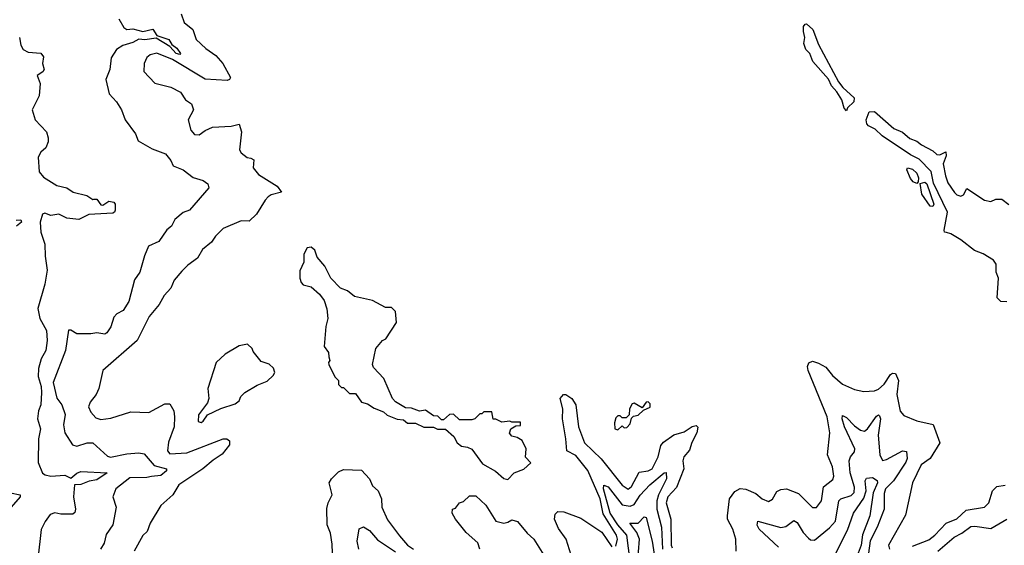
# Model space of a CAD drawing. Extents: x 2494106 to 2685573, y 758056 to 915185.
# Tile 77 of 256: x 2510110 to 2515022, y 889924 to 892544. Entities that reach past the tile are written whole.
import ezdxf

# ---------------------------------------------------------------- set-up
doc = ezdxf.new("R2010")
doc.units = 0

msp = doc.modelspace()

# ---------------------------------------------------------------- linework, layer by layer
at = {"layer": '0CON05XD'}
for points in [[(2510605, 892547.5), (2510630, 892505), (2510644.3, 892494.3), (2510675, 892498.6), (2510724.6, 892484.6), (2510775, 892497.2), (2510794.3, 892464.3), (2510854.4, 892445), (2510870, 892420), (2510895, 892401.2), (2510912.2, 892375), (2510909.1, 892370.9), (2510890.8, 892375), (2510859.6, 892409.6), (2510791.1, 892451.1), (2510735, 892443.8), (2510705, 892446.6), (2510675, 892430.3), (2510624, 892415), (2510594, 892395), (2510565.8, 892354.2), (2510560, 892295), (2510540, 892245), (2510556.7, 892175), (2510592.5, 892135), (2510617.5, 892095), (2510636.7, 892045), (2510687.5, 891975), (2510700.7, 891940.7), (2510770.5, 891900.5), (2510837.5, 891875), (2510865, 891842.5), (2510876, 891816), (2510925.7, 891795.7), (2510975, 891756.7), (2511025, 891742.5), (2511048.8, 891725), (2511053.6, 891706.4), (2510957.5, 891595), (2510925, 891583.3), (2510885, 891547.5), (2510867.5, 891515), (2510844.2, 891495.8), (2510805, 891437.5), (2510752.5, 891415), (2510732.3, 891367.7), (2510710, 891285), (2510682.7, 891247.3), (2510655, 891140), (2510626.7, 891095), (2510595, 891077.5), (2510579.5, 891060.5), (2510565, 891012.5), (2510545, 890982.5), (2510535, 890976.7), (2510495, 890983.3), (2510465, 890977.5), (2510395, 890977.5), (2510365, 890996.7), (2510354, 890996), (2510338.9, 890895), (2510277.9, 890735), (2510295, 890657.5), (2510320, 890625), (2510336.8, 890576.8), (2510328.9, 890525), (2510335.8, 890485), (2510374.5, 890424.5), (2510395, 890418.6), (2510447.5, 890435), (2510475.4, 890435.4), (2510548.3, 890368.3), (2510563, 890363), (2510645, 890380.8), (2510705, 890385.7), (2510730.8, 890380.8), (2510781.4, 890321.4), (2510843.3, 890305), (2510843.3, 890295), (2510815, 890271.2), (2510767, 890267), (2510745, 890261.4), (2510658.9, 890261.1), (2510589.5, 890205), (2510574.2, 890165.8), (2510591.2, 890115), (2510574.2, 890025.8), (2510542.3, 889977.7), (2510531.2, 889935), (2510514.2, 889905)], [(2510915, 892573.8), (2510930, 892530), (2510973.3, 892495), (2510990, 892445), (2511039.5, 892399.5), (2511088.8, 892365), (2511123.8, 892325), (2511162.5, 892255), (2511157.5, 892245), (2511145, 892241.2), (2511035, 892247.9), (2510872.9, 892345), (2510795, 892377.3), (2510760.6, 892369.4), (2510745, 892355.8), (2510730.9, 892325), (2510729.1, 892285), (2510785, 892227.5), (2510865, 892207.5), (2510912.1, 892182.1), (2510936.7, 892145), (2510966.7, 892125), (2510977.5, 892095), (2510951.2, 892045), (2510964, 891994), (2510982.1, 891972.1), (2511005, 891969.4), (2511035, 891991.4), (2511072.1, 892007.9), (2511165, 892013.3), (2511205, 892022.5), (2511216.2, 891985), (2511206.2, 891895), (2511215, 891880), (2511245, 891856.2), (2511264.1, 891854.1), (2511277.5, 891845), (2511275.8, 891805), (2511301.7, 891771.7), (2511395, 891714), (2511416.7, 891685), (2511365, 891670.6), (2511349.8, 891660.2), (2511334.3, 891645), (2511291.2, 891575), (2511255, 891540), (2511215, 891540.8), (2511125, 891502.5), (2511087.5, 891465), (2511067.5, 891435), (2511021.7, 891398.3), (2510998.1, 891355), (2510949.1, 891320.9), (2510919.1, 891290.9), (2510881.2, 891245), (2510864.1, 891205.9), (2510830.9, 891169.1), (2510805.8, 891125), (2510755.8, 891065), (2510696.9, 890945), (2510524.4, 890795.6), (2510504.4, 890705), (2510491.4, 890675), (2510462.2, 890637.8), (2510453.3, 890615), (2510465, 890588), (2510490, 890560), (2510515, 890551.9), (2510565, 890558.6), (2510665, 890590), (2510755, 890586.2), (2510835, 890630), (2510860, 890630), (2510879.2, 890595), (2510882.7, 890565), (2510880.4, 890515), (2510852.1, 890437.9), (2510848.2, 890395), (2510859.6, 890379.6), (2510944.3, 890385.7), (2511125, 890455.4), (2511144.4, 890454.4), (2511156.7, 890445), (2511156.2, 890425), (2511121.1, 890378.9), (2511075, 890349.1), (2511024.7, 890305.3), (2510904, 890225), (2510875, 890176), (2510815, 890123.3), (2510761.4, 890035), (2510746.6, 889993.4), (2510725, 889973.3)], [(2514235, 892090), (2514223.3, 892103.3), (2514212, 892145), (2514187.5, 892185), (2514160, 892215), (2514145, 892247.5), (2514067.5, 892335), (2514052.5, 892375), (2514032.5, 892395), (2514022.5, 892425), (2514026.7, 892455), (2514020, 892485), (2514020.7, 892509.3), (2514028.3, 892521.7), (2514035, 892522.5), (2514066.7, 892495), (2514095, 892420), (2514194.4, 892234.4), (2514216.1, 892206.1), (2514273.3, 892155), (2514271.2, 892135), (2514240, 892105), (2514235, 892090)], [(2510108.8, 892455), (2510116.1, 892416.1), (2510127.5, 892395), (2510151.7, 892381.7), (2510216.4, 892376.4), (2510229.3, 892359.3), (2510223.8, 892325), (2510232.5, 892295), (2510226.4, 892283.6), (2510197.5, 892265), (2510212, 892225), (2510208, 892165), (2510173.3, 892095), (2510187.5, 892045), (2510243.3, 891985), (2510252.5, 891955), (2510252.5, 891935), (2510240, 891905), (2510215, 891883.3), (2510202.1, 891857.9), (2510208, 891785), (2510228.9, 891758.9), (2510295, 891717.5), (2510345, 891706), (2510377.5, 891685), (2510445, 891667.5), (2510475, 891647.5), (2510480.7, 891649.3)], [(2515035, 891137.5), (2515005, 891140), (2514987, 891157), (2514993.8, 891255), (2514981.2, 891285), (2514981.2, 891325), (2514968.8, 891345), (2514917, 891377), (2514873.6, 891393.6), (2514805, 891446), (2514755, 891476.7), (2514733.3, 891483.3), (2514723.3, 891485), (2514722.5, 891495), (2514738.1, 891585), (2514668.8, 891728.8), (2514657.9, 891787.9), (2514598.2, 891848.2), (2514555, 891870.4), (2514412.5, 891965), (2514377.4, 891997.4), (2514344.5, 892014.5), (2514336, 892025), (2514333.3, 892045), (2514348.8, 892085), (2514375, 892086.4), (2514471.8, 892001.8), (2514515, 891983.1), (2514550.9, 891950.9), (2514585, 891939.1), (2514609.5, 891919.5), (2514665, 891890.4), (2514685, 891871.9), (2514699.8, 891870.2), (2514730, 891885), (2514732, 891865), (2514717.9, 891825), (2514728.3, 891765), (2514740.6, 891730.6), (2514772.9, 891682.9), (2514785, 891670.5), (2514805.8, 891664.2), (2514819.1, 891670.9), (2514835, 891702.5), (2514923.6, 891643.6)], [(2514585, 891727.5), (2514567.5, 891735), (2514555, 891752.5), (2514536.7, 891795), (2514540, 891805), (2514565, 891798.6), (2514585, 891778.8), (2514593.8, 891755), (2514592.5, 891735), (2514585, 891727.5)], [(2514665, 891613.3), (2514652.5, 891615), (2514610, 891675), (2514602.5, 891727.5), (2514625, 891733.8), (2514635.8, 891725), (2514670, 891625), (2514665, 891613.3)], [(2510480.7, 891649.3), (2510495, 891650), (2510515, 891621.2), (2510525, 891620), (2510555, 891639.4), (2510580, 891635), (2510586, 891625), (2510586, 891595), (2510583.8, 891585), (2510575, 891580), (2510455, 891572.5), (2510405, 891547.5), (2510345, 891553.8), (2510305, 891574.4), (2510265, 891567.7), (2510235, 891578.8), (2510223.5, 891575), (2510212.3, 891535), (2510215.5, 891485), (2510236.4, 891425), (2510236.9, 891365), (2510248.1, 891295), (2510235.6, 891225), (2510200.8, 891105), (2510211.4, 891055), (2510243.5, 890995), (2510246.9, 890945), (2510241.1, 890895), (2510217.2, 890852.8), (2510204.3, 890805), (2510201.9, 890765), (2510217.3, 890715), (2510218.9, 890685), (2510216.3, 890623.7), (2510204.4, 890595), (2510199.4, 890555), (2510214.3, 890505), (2510204, 890455), (2510203, 890337), (2510224.3, 890284.3), (2510236.7, 890275), (2510265, 890269.2), (2510335, 890274.5), (2510365, 890259.2), (2510395, 890284.3), (2510415, 890292.2), (2510546.2, 890285), (2510495, 890250.4), (2510456.9, 890243.1), (2510415, 890226.4), (2510384.4, 890225.6), (2510379.2, 890165), (2510388, 890105), (2510385, 890087.5), (2510375, 890080), (2510315, 890079.2), (2510285, 890085.7), (2510262.3, 890077.7), (2510236.9, 890043.1), (2510217.6, 890002.4), (2510200.7, 889855)], [(2514923.6, 891643.6), (2514955, 891637.5), (2514980.7, 891649.3), (2515009.3, 891649.3), (2515045, 891623.3)], [(2510092.5, 891545), (2510116, 891546), (2510118.8, 891535), (2510095, 891514)], [(2512545, 890252.5), (2512576.7, 890285), (2512625, 890303.3), (2512660, 890335), (2512633, 890363), (2512636.7, 890405), (2512616.1, 890446.1), (2512591.7, 890461.7), (2512565, 890467.5), (2512553.6, 890483.6), (2512560, 890505), (2512585, 890520), (2512608.3, 890521.7), (2512608.3, 890538.3), (2512565, 890537.5), (2512555, 890542.5), (2512515, 890537.5), (2512485, 890552.5), (2512472.5, 890552.5), (2512465, 890590), (2512425, 890590), (2512415, 890580), (2512405, 890580), (2512380, 890555), (2512365, 890550), (2512305, 890550), (2512275, 890577.5), (2512255, 890576.7), (2512225, 890550), (2512215, 890550), (2512197, 890567), (2512175, 890570), (2512135, 890597.5), (2512105, 890592.5), (2512065, 890607.5), (2512035, 890610), (2511985, 890640), (2511970, 890655), (2511927.5, 890755), (2511875, 890810), (2511870, 890825), (2511887.5, 890905), (2511920, 890945), (2511936.4, 890953.6), (2511990, 891035), (2511985, 891090), (2511965, 891110), (2511935, 891110), (2511870, 891145), (2511780, 891165), (2511745, 891192.5), (2511710, 891205), (2511662.5, 891255), (2511632.5, 891315), (2511595, 891360), (2511582.5, 891395), (2511565, 891410), (2511543.6, 891406.4), (2511527.5, 891375), (2511527.5, 891335), (2511508.3, 891291.7), (2511507.5, 891255), (2511513.9, 891233.9), (2511525, 891222.5), (2511565, 891212.5), (2511606.4, 891176.4), (2511630, 891145), (2511643, 891103), (2511647.5, 891055), (2511637.5, 891015), (2511630, 890915), (2511650, 890885), (2511653, 890863), (2511657.5, 890845), (2511650, 890835), (2511652.5, 890825), (2511683, 890763), (2511700, 890745), (2511700, 890725), (2511715, 890710), (2511725, 890710), (2511755, 890680), (2511785, 890680), (2511815, 890637.5), (2511845, 890630), (2511878.3, 890608.3), (2511925, 890590), (2511943, 890573), (2511993, 890553), (2512025, 890550), (2512045, 890532.5), (2512085, 890532.5), (2512127, 890513), (2512175, 890512.5), (2512195, 890503.3), (2512235, 890502.5), (2512275.9, 890465.9), (2512293.3, 890435), (2512315, 890417.5), (2512345, 890413.3), (2512365, 890403.3), (2512419.7, 890329.7), (2512483.2, 890293.2), (2512525, 890256.7), (2512545, 890252.5)], [(2511015, 890536.7), (2511025, 890543.3), (2511046.4, 890573.6), (2511114.1, 890605.9), (2511185, 890630), (2511205.9, 890644.1), (2511213.9, 890666.1), (2511233.9, 890686.1), (2511295, 890722.5), (2511345, 890742.5), (2511375, 890770), (2511382.5, 890785), (2511376.4, 890806.4), (2511355, 890827.5), (2511315, 890840), (2511275, 890890), (2511270, 890905), (2511247, 890927), (2511205, 890917.5), (2511135, 890877.5), (2511091.2, 890835), (2511048, 890705), (2511053.3, 890655), (2511047.5, 890635), (2511002, 890575), (2511001.2, 890541.2), (2511015, 890536.7)], [(2513684.2, 889895), (2513682.9, 889955), (2513667.5, 890005), (2513642, 890055), (2513640.8, 890070.8), (2513650.6, 890155), (2513677.6, 890192.4), (2513705, 890207.1), (2513733.4, 890203.4), (2513782.8, 890182.8), (2513815, 890155.7), (2513845, 890142), (2513865, 890153.3), (2513887.5, 890192.5), (2513907.4, 890202.6), (2513935, 890205.5), (2513995, 890182.5), (2514065, 890112), (2514085, 890113.1), (2514110.4, 890145), (2514120.6, 890215), (2514167.2, 890252.8), (2514171.9, 890268.1), (2514165.5, 890315), (2514140, 890375), (2514152.1, 890485), (2514139.1, 890565), (2514043.1, 890795), (2514040, 890815), (2514046.4, 890833.6), (2514065, 890842.5), (2514095, 890832.5), (2514131.7, 890811.7), (2514165, 890771.2), (2514215, 890728), (2514275, 890700), (2514321.2, 890691.2), (2514374.4, 890694.4), (2514395, 890701.8), (2514422.1, 890727.9), (2514455, 890776), (2514465, 890782.5), (2514479.7, 890779.7), (2514493.5, 890745), (2514486.7, 890675), (2514503.4, 890593.4), (2514520.3, 890570.3), (2514586.2, 890545), (2514666.9, 890526.9), (2514700, 890435), (2514652.5, 890357.5), (2514607.5, 890325), (2514564.4, 890235), (2514530, 890075), (2514444.3, 889925), (2514450, 889905)], [(2513085, 889920), (2513092.5, 889955), (2513087.5, 889975), (2513021.3, 890081.4), (2513006, 890155), (2512945, 890296.4), (2512885, 890371.5), (2512839.4, 890395), (2512834.6, 890455.4), (2512817.7, 890555), (2512820.4, 890605), (2512806, 890655), (2512823.8, 890675), (2512835, 890676.2), (2512865, 890655.8), (2512885.4, 890625), (2512898.5, 890515), (2512928.2, 890435), (2513010.5, 890355), (2513115, 890223.5), (2513145, 890204.5), (2513163, 890217), (2513201.4, 890288.6), (2513245, 890295.4), (2513265, 890305.6), (2513294.7, 890365), (2513308.3, 890421.7), (2513321.7, 890438.3), (2513374, 890475), (2513425, 890490.4), (2513465, 890516.2), (2513485, 890522), (2513492.5, 890512.5), (2513488.1, 890485), (2513463.3, 890436.7), (2513452.2, 890397.8), (2513422.7, 890365), (2513418.8, 890345), (2513423.9, 890305), (2513387.1, 890212.9), (2513344.2, 890165.8), (2513334.8, 890135), (2513359.2, 890055), (2513360, 889925), (2513365, 889910.8)], [(2513095, 890500), (2513115, 890520), (2513125, 890510), (2513138.3, 890511.7), (2513155, 890530), (2513162.5, 890557.5), (2513171.7, 890568.3), (2513195, 890572.5), (2513221.7, 890598.3), (2513255, 890612.5), (2513255, 890630), (2513245, 890640), (2513235, 890637.5), (2513215, 890610), (2513175, 890632.5), (2513165, 890630), (2513152.5, 890605), (2513150, 890575), (2513135, 890560), (2513115, 890560), (2513105, 890570), (2513095, 890570), (2513085, 890560), (2513077.5, 890535), (2513080, 890505), (2513095, 890500)], [(2513896.4, 889915), (2513798.6, 890005), (2513789.2, 890025), (2513793.3, 890045), (2513906.9, 890013.1), (2513931.6, 890018.4), (2513972.1, 890047.9), (2513988.4, 890038.4), (2514018.1, 889988.1), (2514045, 889959.4), (2514055, 889951.5), (2514075, 889948.9), (2514149.5, 890010.5), (2514180.8, 890045), (2514196, 890145), (2514206.7, 890155), (2514257.7, 890172.3), (2514273.2, 890186.8), (2514275.4, 890214.6), (2514253.3, 890285), (2514248.6, 890345), (2514254.3, 890365.7), (2514275, 890390), (2514276.2, 890405), (2514224.6, 890515), (2514212.5, 890555), (2514215, 890571.2), (2514235, 890561.4), (2514275, 890519.5), (2514305, 890498.1), (2514325, 890492.9), (2514340, 890505), (2514385, 890567.5), (2514395, 890573.8), (2514399.7, 890569.7), (2514404.2, 890554.2), (2514392.4, 890472.4), (2514401.2, 890375), (2514415, 890347.5), (2514435, 890351.5), (2514515, 890394.7), (2514535, 890391.4), (2514536.9, 890356.9), (2514531.5, 890338.5), (2514470, 890245), (2514430, 890205), (2514422.9, 890182.9), (2514422.5, 890105), (2514388.2, 890015), (2514353.2, 889946.8), (2514344.7, 889885)], [(2511670, 889885), (2511669.3, 889929.3), (2511660.6, 889985), (2511644.2, 890025.8), (2511642.7, 890107.3), (2511648.6, 890135), (2511668.6, 890175), (2511654, 890235), (2511666, 890255), (2511700.5, 890289.5), (2511725, 890302.5), (2511815, 890298.8), (2511855, 890256.2), (2511870.9, 890220.9), (2511898.8, 890195), (2511916, 890155), (2511917.5, 890115), (2511945, 890051.2), (2512005, 889970.6), (2512045, 889925.6), (2512075, 889905.6)], [(2513155.6, 889845), (2513139.4, 889975), (2513095, 890026.2), (2513055.6, 890085), (2513022.8, 890205), (2513025, 890224.2), (2513046.7, 890215), (2513115, 890126.4), (2513155, 890119.1), (2513175, 890128.1), (2513205, 890174.6), (2513254.1, 890225.9), (2513325, 890285.6), (2513335, 890286.2), (2513336.2, 890255), (2513296.3, 890175), (2513288.9, 890145), (2513288.9, 890105), (2513311.8, 890015), (2513316.5, 889905)], [(2514175, 889870.8), (2514240, 890000), (2514270, 890085), (2514321.3, 890158.7), (2514332.9, 890195), (2514328.1, 890245), (2514335, 890258), (2514365, 890261.4), (2514387.1, 890247.1), (2514390, 890235), (2514367.4, 890185), (2514351.1, 890071.1), (2514314.4, 889975.6), (2514307.6, 889925), (2514293.7, 889885)], [(2514565, 889920.3), (2514645, 889952.1), (2514676.4, 889975), (2514732.9, 890035), (2514785, 890056.4), (2514831.1, 890098.9), (2514923.8, 890115), (2514945.7, 890135), (2514963.8, 890196.2), (2514985, 890218), (2515025.7, 890224.3)], [(2510065, 890185.7), (2510112.5, 890175), (2510113.3, 890165), (2510067.5, 890115)], [(2512405.4, 889905.4), (2512396, 889936), (2512337.6, 889987.6), (2512283.8, 890055), (2512267.5, 890085), (2512270, 890105), (2512285, 890110), (2512303.6, 890136.4), (2512325, 890142.5), (2512355, 890170), (2512385, 890171.2), (2512435, 890123.8), (2512485, 890044.4), (2512525, 890034.2), (2512545, 890038.8), (2512565, 890051.2), (2512593, 890043), (2512641.2, 889985), (2512675.5, 889955.5), (2512725, 889874.2)], [(2512860.9, 889875), (2512836.7, 889955), (2512798.1, 890008.1), (2512777.5, 890055), (2512780.9, 890079.1), (2512795, 890092.5), (2512825, 890091.4), (2512909.3, 890059.3), (2513015, 889990), (2513065, 889916.2)], [(2513192.2, 889827.8), (2513202.1, 889955), (2513188.6, 889988.6), (2513153.8, 890035), (2513195, 890034.4), (2513225, 890066.2), (2513235, 890063.3), (2513264.7, 889945), (2513286.8, 889805)], [(2514690.8, 889895), (2514771.4, 889965), (2514810.8, 889985), (2514855, 890017.5), (2514875, 890019.6), (2514955, 890007.5), (2515035, 890054)], [(2511801.4, 889905), (2511794.4, 889945), (2511803.1, 890006.9), (2511825, 890016), (2511855, 889998), (2511895, 889951.9), (2511985, 889890.9)], [(2510725, 889973.3), (2510681.4, 889895)]]:
    msp.add_lwpolyline(points, dxfattribs=at)

doc.saveas('drawing.dxf')
